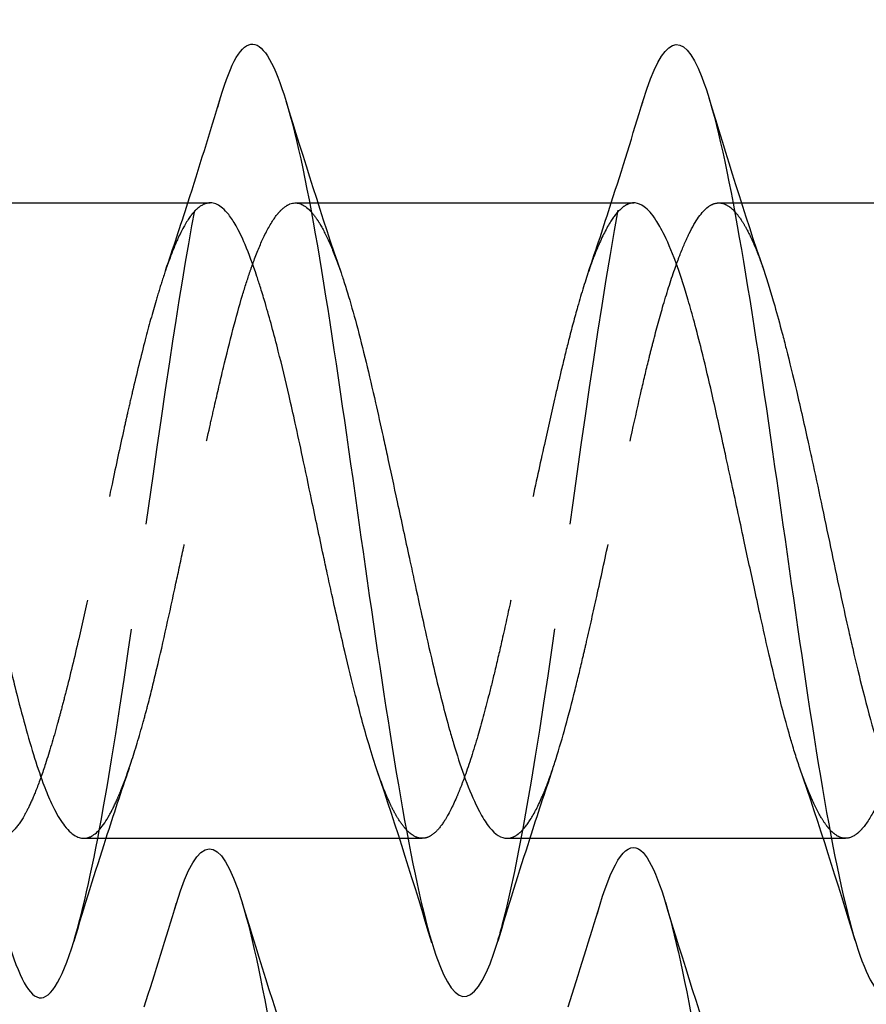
# Model space of a CAD drawing. Header units: millimetres. Extents: x -168 to 186, y -85 to 278.
# Tile 35 of 44: x 145.36 to 149.36, y 271.71 to 276.36. Entities that reach past the tile are written whole.
import ezdxf

# ---------------------------------------------------------------- set-up
doc = ezdxf.new("R2010")
doc.units = ezdxf.units.MM
doc.header["$LTSCALE"] = 10
doc.linetypes.add('ALLCAD_Strich', pattern=[0.2, 0.15, -0.05])
doc.layers.add('BESCH_KONT_sich_schn_grun_2d', color=10, linetype='Continuous')

msp = doc.modelspace()

# ---------------------------------------------------------------- linework, layer by layer
at = {"layer": 'BESCH_KONT_sich_schn_grun_2d', "linetype": 'Continuous'}
for p, q in [((144.7693, 275.497), (146.2625, 275.497)), ((146.7313, 275.497), (146.7314, 275.497)), ((146.7701, 275.497), (148.2625, 275.497)), ((148.7304, 275.497), (148.7305, 275.497)), ((148.7704, 275.497), (150.2615, 275.497)), ((145.6648, 272.497), (147.1556, 272.497)), ((147.1957, 272.497), (147.1957, 272.497)), ((147.6636, 272.497), (149.1563, 272.497)), ((149.1949, 272.497), (149.1949, 272.497))]:
    msp.add_line(p, q, dxfattribs=at)
at = {"layer": 'BESCH_KONT_sich_schn_grun_2d', "linetype": 'ALLCAD_Strich'}
for p, q in [((146.6643, 275.497), (146.7313, 275.497)), ((146.7314, 275.497), (146.7701, 275.497)), ((148.6634, 275.497), (148.7304, 275.497)), ((148.7305, 275.497), (148.7704, 275.497)), ((147.1556, 272.497), (147.1957, 272.497)), ((147.1957, 272.497), (147.2628, 272.497)), ((149.1563, 272.497), (149.1949, 272.497)), ((149.1949, 272.497), (149.2618, 272.497))]:
    msp.add_line(p, q, dxfattribs=at)
at = {"layer": 'BESCH_KONT_sich_schn_grun_2d', "linetype": 'Continuous'}
for points, knots in [([(146.3106, 275.9944), (146.3354, 276.0766), (146.3603, 276.1406), (146.3851, 276.1831), (146.4898, 276.362), (146.5944, 276.1564), (146.6991, 275.6589), (146.8039, 275.1613), (146.9085, 274.3716), (147.0132, 273.6439), (147.1179, 272.9162), (147.2226, 272.2507), (147.3273, 271.9457), (147.4248, 271.6617), (147.5222, 271.6904), (147.6197, 272.0115)], [29.366032, 29.366032, 29.366032, 29.366032, 29.599941, 29.599941, 29.599941, 30.586606, 30.586606, 30.586606, 31.57327, 31.57327, 31.57327, 32.559935, 32.559935, 32.559935, 33.478564, 33.478564, 33.478564, 33.478564]), ([(148.3062, 275.9805), (148.3987, 276.2847), (148.4911, 276.3313), (148.5835, 276.0911), (148.6883, 275.8191), (148.7929, 275.1788), (148.8976, 274.4576), (149.0023, 273.7364), (149.107, 272.9343), (149.2117, 272.4109), (149.3164, 271.8875), (149.421, 271.6431), (149.5257, 271.787), (149.5557, 271.8282), (149.5857, 271.9012), (149.6156, 272.0004)], [35.635372, 35.635372, 35.635372, 35.635372, 36.506594, 36.506594, 36.506594, 37.493258, 37.493258, 37.493258, 38.479923, 38.479923, 38.479923, 39.466588, 39.466588, 39.466588, 39.74888, 39.74888, 39.74888, 39.74888]), ([(144.3078, 275.9814), (144.3721, 276.193), (144.4364, 276.288), (144.5007, 276.2348), (144.6054, 276.1481), (144.7101, 275.6679), (144.8148, 275.0098), (144.9195, 274.3516), (145.0241, 273.5154), (145.1288, 272.8762), (145.2335, 272.237), (145.3382, 271.795), (145.4429, 271.7481), (145.5012, 271.722), (145.5595, 271.8185), (145.6177, 272.0105)], [23.074001, 23.074001, 23.074001, 23.074001, 23.679953, 23.679953, 23.679953, 24.666617, 24.666617, 24.666617, 25.653282, 25.653282, 25.653282, 26.639947, 26.639947, 26.639947, 27.189226, 27.189226, 27.189226, 27.189226]), ([(147.0506, 272.8155), (147.0377, 272.8534), (147.0249, 272.8943), (147.0005, 272.9765), (146.989, 273.0173), (146.9679, 273.0956), (146.9582, 273.1326), (146.9316, 273.2372), (146.9146, 273.3071), (146.8772, 273.4662), (146.8568, 273.5561), (146.8291, 273.6816), (146.8217, 273.7152), (146.8084, 273.7769), (146.8024, 273.8049), (146.7777, 273.9205), (146.7592, 274.0087), (146.7264, 274.1646), (146.7122, 274.2322), (146.6864, 274.3524), (146.675, 274.4053), (146.6538, 274.5008), (146.6442, 274.5436), (146.6176, 274.659), (146.6006, 274.7297), (146.5632, 274.8773), (146.5427, 274.9525), (146.515, 275.0467), (146.5077, 275.071), (146.4943, 275.1136), (146.4883, 275.1322), (146.4636, 275.2066), (146.4451, 275.2569), (146.4124, 275.3342), (146.3981, 275.3638), (146.3724, 275.4095), (146.3609, 275.4271), (146.3398, 275.454), (146.3301, 275.4643), (146.3035, 275.4869), (146.2865, 275.4949), (146.2671, 275.4969), (146.2648, 275.497), (146.2625, 275.497)], [2.315319, 2.315319, 2.315319, 2.315319, 2.3341901, 2.3341901, 2.3509498, 2.3509498, 2.3649716, 2.3649716, 2.3894411, 2.3894411, 2.4185547, 2.4185547, 2.4290813, 2.4290813, 2.4377475, 2.4377475, 2.4647805, 2.4647805, 2.4856821, 2.4856821, 2.5024427, 2.5024427, 2.5164653, 2.5164653, 2.540936, 2.540936, 2.5700513, 2.5700513, 2.5805785, 2.5805785, 2.5892451, 2.5892451, 2.61628, 2.61628, 2.6371826, 2.6371826, 2.6539442, 2.6539442, 2.6679676, 2.6679676, 2.6924403, 2.6924403, 2.6957492, 2.6957492, 2.6957492, 2.6957492]), ([(149.0464, 272.8279), (149.0426, 272.839), (149.0387, 272.8504), (149.0275, 272.8845), (149.0202, 272.9078), (149.0068, 272.9518), (149.0008, 272.9723), (148.9761, 273.0587), (148.9576, 273.1292), (148.9249, 273.2619), (148.9106, 273.3221), (148.8849, 273.4341), (148.8734, 273.4852), (148.8523, 273.5807), (148.8426, 273.6248), (148.816, 273.7471), (148.799, 273.8262), (148.7616, 274.0004), (148.7412, 274.0953), (148.7135, 274.2233), (148.7061, 274.2572), (148.6928, 274.3185), (148.6868, 274.346), (148.6621, 274.4586), (148.6436, 274.5418), (148.6108, 274.6838), (148.5966, 274.7437), (148.5708, 274.8473), (148.5594, 274.8918), (148.5382, 274.9701), (148.5286, 275.0045), (148.502, 275.0948), (148.485, 275.1477), (148.4475, 275.2526), (148.4271, 275.3023), (148.3994, 275.3591), (148.3921, 275.3731), (148.3787, 275.3967), (148.3727, 275.4066), (148.348, 275.4444), (148.3295, 275.4656), (148.2967, 275.4896), (148.2825, 275.4955), (148.2663, 275.4969), (148.2644, 275.497), (148.2625, 275.497)], [1.3528402, 1.3528402, 1.3528402, 1.3528402, 1.3583102, 1.3583102, 1.3688346, 1.3688346, 1.3774975, 1.3774975, 1.4045224, 1.4045224, 1.4254146, 1.4254146, 1.4421682, 1.4421682, 1.4561853, 1.4561853, 1.4806481, 1.4806481, 1.5097518, 1.5097518, 1.5202746, 1.5202746, 1.5289376, 1.5289376, 1.5559643, 1.5559643, 1.5768577, 1.5768577, 1.5936122, 1.5936122, 1.60763, 1.60763, 1.6320934, 1.6320934, 1.6611984, 1.6611984, 1.6717218, 1.6717218, 1.6803857, 1.6803857, 1.707409, 1.707409, 1.7283058, 1.7283058, 1.7311078, 1.7311078, 1.7311078, 1.7311078]), ([(144.8762, 275.1742), (144.8778, 275.1694), (144.8794, 275.1646), (144.9029, 275.0948), (144.9248, 275.022), (144.9658, 274.8739), (144.9847, 274.8008), (145.0109, 274.6939), (145.0182, 274.6635), (145.0397, 274.5721), (145.0538, 274.5097), (145.0981, 274.3085), (145.128, 274.1657), (145.1701, 273.9657), (145.1819, 273.9095), (145.2001, 273.8245), (145.2063, 273.7953), (145.2286, 273.692), (145.2447, 273.6187), (145.2798, 273.4628), (145.2988, 273.3812), (145.325, 273.2728), (145.3323, 273.2431), (145.3538, 273.1569), (145.3679, 273.1022), (145.4123, 272.9387), (145.4421, 272.8408), (145.4842, 272.7279), (145.496, 272.6988), (145.5141, 272.6586), (145.5204, 272.6456), (145.5426, 272.6021), (145.5587, 272.576), (145.5938, 272.5309), (145.6129, 272.514), (145.6391, 272.5014), (145.6464, 272.4991), (145.6574, 272.4973), (145.6611, 272.497), (145.6648, 272.497)], [3.5886821, 3.5886821, 3.5886821, 3.5886821, 3.5910456, 3.5910456, 3.622556, 3.622556, 3.6496033, 3.6496033, 3.6600657, 3.6600657, 3.6805862, 3.6805862, 3.7247439, 3.7247439, 3.7419665, 3.7419665, 3.7509787, 3.7509787, 3.7740576, 3.7740576, 3.8011497, 3.8011497, 3.811611, 3.811611, 3.8321659, 3.8321659, 3.8762675, 3.8762675, 3.893489, 3.893489, 3.9024985, 3.9024985, 3.925562, 3.925562, 3.9526932, 3.9526932, 3.9631536, 3.9631536, 3.9685015, 3.9685015, 3.9685015, 3.9685015]), ([(146.8798, 275.1668), (146.8826, 275.1586), (146.8854, 275.1503), (146.8955, 275.1198), (146.9028, 275.0969), (146.9244, 275.0263), (146.9386, 274.9761), (146.9829, 274.8105), (147.0126, 274.6859), (147.0545, 274.5009), (147.0663, 274.4476), (147.0845, 274.3652), (147.0907, 274.3367), (147.1129, 274.2347), (147.1289, 274.1603), (147.1641, 273.9969), (147.1833, 273.9079), (147.2096, 273.7859), (147.2169, 273.7522), (147.2385, 273.6525), (147.2527, 273.5871), (147.297, 273.3874), (147.3267, 273.2589), (147.3686, 273.0953), (147.3804, 273.0511), (147.3985, 272.9868), (147.4048, 272.9653), (147.427, 272.891), (147.443, 272.8417), (147.4782, 272.7434), (147.4974, 272.6966), (147.5237, 272.6414), (147.531, 272.6271), (147.5526, 272.5878), (147.5668, 272.5659), (147.6087, 272.5143), (147.636, 272.497), (147.6636, 272.497)], [4.5548186, 4.5548186, 4.5548186, 4.5548186, 4.5588422, 4.5588422, 4.5692995, 4.5692995, 4.5899767, 4.5899767, 4.633879, 4.633879, 4.6510966, 4.6510966, 4.6600969, 4.6600969, 4.683106, 4.683106, 4.7103739, 4.7103739, 4.7208306, 4.7208306, 4.7415249, 4.7415249, 4.7853993, 4.7853993, 4.8026163, 4.8026163, 4.8116153, 4.8116153, 4.8346168, 4.8346168, 4.8619036, 4.8619036, 4.8723598, 4.8723598, 4.8930698, 4.8930698, 4.9334083, 4.9334083, 4.9334083, 4.9334083]), ([(148.8753, 275.1789), (148.8925, 275.1282), (148.9098, 275.0722), (148.939, 274.9701), (148.9508, 274.9267), (148.9689, 274.8577), (148.9751, 274.8335), (148.9973, 274.7459), (149.0133, 274.68), (149.0486, 274.5305), (149.0678, 274.4462), (149.0942, 274.3266), (149.1014, 274.2933), (149.1231, 274.1932), (149.1374, 274.1258), (149.1816, 273.9157), (149.2112, 273.773), (149.253, 273.5801), (149.2649, 273.5265), (149.283, 273.4464), (149.2892, 273.4193), (149.3114, 273.324), (149.3274, 273.2578), (149.3627, 273.1193), (149.3819, 273.0484), (149.4083, 272.9577), (149.4155, 272.9334), (149.4372, 272.8632), (149.4515, 272.8199), (149.4957, 272.6969), (149.5253, 272.6305), (149.5671, 272.5642), (149.5789, 272.5485), (149.5971, 272.5292), (149.6033, 272.5234), (149.6255, 272.5058), (149.6415, 272.4988), (149.6597, 272.4971), (149.6618, 272.497), (149.6639, 272.497)], [5.5176655, 5.5176655, 5.5176655, 5.5176655, 5.5429863, 5.5429863, 5.5602007, 5.5602007, 5.5691947, 5.5691947, 5.5921676, 5.5921676, 5.6195248, 5.6195248, 5.6299787, 5.6299787, 5.650743, 5.650743, 5.6945029, 5.6945029, 5.7117171, 5.7117171, 5.7207106, 5.7207106, 5.7436803, 5.7436803, 5.7710448, 5.7710448, 5.7814992, 5.7814992, 5.8022825, 5.8022825, 5.8460104, 5.8460104, 5.8632255, 5.8632255, 5.8722187, 5.8722187, 5.8951858, 5.8951858, 5.8982158, 5.8982158, 5.8982158, 5.8982158]), ([(144.1055, 272.1962), (144.1413, 272.3145), (144.1771, 272.396), (144.2128, 272.4317), (144.3175, 272.5362), (144.4222, 272.2485), (144.5269, 271.6977), (144.6316, 271.147), (144.7363, 270.333), (144.841, 269.6211), (144.9457, 268.9091), (145.0503, 268.2992), (145.155, 268.0647), (145.2417, 267.8705), (145.3284, 267.9339), (145.4151, 268.2189)], [10.516159, 10.516159, 10.516159, 10.516159, 10.853312, 10.853312, 10.853312, 11.839976, 11.839976, 11.839976, 12.826641, 12.826641, 12.826641, 13.813306, 13.813306, 13.813306, 14.630449, 14.630449, 14.630449, 14.630449]), ([(146.1024, 272.19), (146.2054, 272.5297), (146.3083, 272.534), (146.4113, 272.1986), (146.516, 271.8576), (146.6207, 271.1654), (146.7254, 270.4325), (146.8301, 269.6997), (146.9347, 268.9261), (147.0394, 268.4588), (147.1441, 267.9915), (147.2488, 267.8305), (147.3535, 268.0479), (147.3726, 268.0877), (147.3918, 268.14), (147.4109, 268.2035)], [16.78948, 16.78948, 16.78948, 16.78948, 17.759965, 17.759965, 17.759965, 18.746629, 18.746629, 18.746629, 19.733294, 19.733294, 19.733294, 20.719959, 20.719959, 20.719959, 20.90033, 20.90033, 20.90033, 20.90033]), ([(148.1028, 272.1854), (148.1671, 272.397), (148.2314, 272.492), (148.2957, 272.4388), (148.4004, 272.3521), (148.5051, 271.8719), (148.6098, 271.2138), (148.7145, 270.5556), (148.8191, 269.7194), (148.9238, 269.0802), (149.0285, 268.441), (149.1332, 267.999), (149.2379, 267.9521), (149.2962, 267.926), (149.3545, 268.0225), (149.4127, 268.2145)], [23.074001, 23.074001, 23.074001, 23.074001, 23.679953, 23.679953, 23.679953, 24.666617, 24.666617, 24.666617, 25.653282, 25.653282, 25.653282, 26.639947, 26.639947, 26.639947, 27.189226, 27.189226, 27.189226, 27.189226])]:
    msp.add_open_spline(points, degree=3, knots=knots, dxfattribs=at)
at = {"layer": 'BESCH_KONT_sich_schn_grun_2d', "linetype": 'ALLCAD_Strich'}
for points, knots in [([(145.6177, 272.0105), (145.6641, 272.1634), (145.7105, 272.3769), (145.757, 272.6373), (145.8617, 273.2248), (145.9663, 274.0514), (146.071, 274.7463), (146.1509, 275.2764), (146.2308, 275.7298), (146.3106, 275.9944)], [27.189226, 27.189226, 27.189226, 27.189226, 27.626611, 27.626611, 27.626611, 28.613276, 28.613276, 28.613276, 29.366032, 29.366032, 29.366032, 29.366032]), ([(147.6197, 272.0115), (147.6269, 272.0353), (147.6341, 272.0606), (147.6413, 272.0876), (147.7461, 272.4788), (147.8507, 273.2058), (147.9554, 273.9423), (148.0601, 274.6789), (148.1648, 275.425), (148.2695, 275.8461), (148.2817, 275.8954), (148.294, 275.9402), (148.3062, 275.9805)], [33.478564, 33.478564, 33.478564, 33.478564, 33.5466, 33.5466, 33.5466, 34.533264, 34.533264, 34.533264, 35.519929, 35.519929, 35.519929, 35.635372, 35.635372, 35.635372, 35.635372]), ([(146.2625, 275.497), (146.2445, 275.497), (146.2264, 275.4899), (146.2009, 275.4702), (146.1936, 275.4633), (146.1802, 275.4486), (146.1742, 275.4413), (146.1495, 275.4077), (146.1311, 275.3749), (146.0983, 275.3042), (146.084, 275.2693), (146.0583, 275.1995), (146.0468, 275.166), (146.0257, 275.1003), (146.016, 275.0688), (145.9894, 274.9783), (145.9725, 274.9165), (145.935, 274.7731), (145.9146, 274.6902), (145.8869, 274.5721), (145.8795, 274.5403), (145.8662, 274.4815), (145.8602, 274.4547), (145.8355, 274.3433), (145.817, 274.2568), (145.7842, 274.1016), (145.77, 274.0334), (145.7442, 273.9107), (145.7328, 273.8562), (145.7116, 273.7568), (145.702, 273.7118), (145.6754, 273.5894), (145.6584, 273.5131), (145.6209, 273.3511), (145.6005, 273.2666), (145.5728, 273.158), (145.5654, 273.1299), (145.5521, 273.0797), (145.5461, 273.0575), (145.5214, 272.9684), (145.503, 272.906), (145.4702, 272.8054), (145.456, 272.7651), (145.4302, 272.6995), (145.4187, 272.6729), (145.3976, 272.6289), (145.3879, 272.6107), (145.3619, 272.5671), (145.3454, 272.5454), (145.3081, 272.5094), (145.2872, 272.4986), (145.259, 272.4967), (145.2516, 272.4973), (145.2382, 272.5008), (145.2322, 272.5031), (145.2134, 272.5129), (145.2007, 272.5231), (145.1881, 272.5369)], [2.6957492, 2.6957492, 2.6957492, 2.6957492, 2.7215569, 2.7215569, 2.7320845, 2.7320845, 2.7407517, 2.7407517, 2.7677856, 2.7677856, 2.7886904, 2.7886904, 2.8054533, 2.8054533, 2.8194774, 2.8194774, 2.8439478, 2.8439478, 2.8730675, 2.8730675, 2.8835971, 2.8835971, 2.8922642, 2.8922642, 2.9193131, 2.9193131, 2.9402133, 2.9402133, 2.9569748, 2.9569748, 2.9710001, 2.9710001, 2.9954921, 2.9954921, 3.0246049, 3.0246049, 3.0351275, 3.0351275, 3.0437983, 3.0437983, 3.0707758, 3.0707758, 3.0917086, 3.0917086, 3.1084834, 3.1084834, 3.122507, 3.122507, 3.1462098, 3.1462098, 3.1760059, 3.1760059, 3.186593, 3.186593, 3.1952379, 3.1952379, 3.2137387, 3.2137387, 3.2137387, 3.2137387]), ([(145.6648, 272.497), (145.6753, 272.497), (145.6857, 272.4995), (145.7264, 272.5186), (145.7562, 272.5533), (145.7982, 272.6285), (145.8101, 272.6525), (145.8282, 272.6933), (145.8344, 272.7081), (145.8567, 272.7633), (145.8727, 272.8077), (145.9079, 272.914), (145.927, 272.9773), (145.9532, 273.072), (145.9605, 273.0991), (145.982, 273.1815), (145.9962, 273.2388), (146.0405, 273.4252), (146.0703, 273.5611), (146.1123, 273.7567), (146.1241, 273.8123), (146.1423, 273.8975), (146.1485, 273.9268), (146.1707, 274.0311), (146.1868, 274.1062), (146.222, 274.2686), (146.241, 274.3553), (146.2673, 274.4725), (146.2746, 274.5047), (146.2962, 274.5992), (146.3103, 274.6603), (146.3546, 274.8449), (146.3844, 274.9599), (146.4264, 275.1005), (146.4382, 275.1378), (146.4563, 275.1909), (146.4626, 275.2084), (146.4848, 275.2683), (146.5008, 275.3067), (146.536, 275.3796), (146.5551, 275.4119), (146.5814, 275.4464), (146.5887, 275.4548), (146.6103, 275.4765), (146.6245, 275.4865), (146.6687, 275.5037), (146.6985, 275.4948), (146.7321, 275.4624), (146.7357, 275.4587), (146.7392, 275.4547)], [3.9685015, 3.9685015, 3.9685015, 3.9685015, 3.983739, 3.983739, 4.0277909, 4.0277909, 4.0450114, 4.0450114, 4.0540186, 4.0540186, 4.0770684, 4.0770684, 4.1042341, 4.1042341, 4.1146935, 4.1146935, 4.1353059, 4.1353059, 4.1793138, 4.1793138, 4.1965335, 4.1965335, 4.2055387, 4.2055387, 4.2285764, 4.2285764, 4.2557724, 4.2557724, 4.2662311, 4.2662311, 4.2868676, 4.2868676, 4.3308362, 4.3308362, 4.3480551, 4.3480551, 4.3570585, 4.3570585, 4.3800856, 4.3800856, 4.4073084, 4.4073084, 4.4177664, 4.4177664, 4.4384243, 4.4384243, 4.482358, 4.482358, 4.4875101, 4.4875101, 4.4875101, 4.4875101]), ([(148.2625, 275.497), (148.2529, 275.497), (148.2434, 275.4949), (148.2242, 275.4866), (148.2145, 275.4804), (148.1879, 275.4577), (148.1709, 275.437), (148.1335, 275.3785), (148.1131, 275.3384), (148.0853, 275.273), (148.078, 275.2546), (148.0646, 275.2194), (148.0586, 275.2028), (148.0339, 275.1318), (148.0154, 275.072), (147.9827, 274.9565), (147.9684, 274.9031), (147.9427, 274.8019), (147.9312, 274.7552), (147.9101, 274.6669), (147.9004, 274.6257), (147.8738, 274.5102), (147.8568, 274.4345), (147.8194, 274.2651), (147.799, 274.1711), (147.7713, 274.0423), (147.7639, 274.008), (147.7506, 273.9455), (147.7446, 273.9173), (147.7199, 273.8013), (147.7014, 273.7141), (147.6686, 273.5627), (147.6544, 273.4978), (147.6286, 273.384), (147.6172, 273.3345), (147.596, 273.2462), (147.5864, 273.207), (147.5598, 273.1024), (147.5428, 273.0396), (147.5054, 272.9112), (147.4849, 272.8477), (147.4572, 272.7709), (147.4499, 272.7515), (147.4365, 272.7178), (147.4305, 272.7033), (147.4058, 272.6463), (147.3873, 272.61), (147.3545, 272.5584), (147.3403, 272.5404), (147.3146, 272.516), (147.3031, 272.5081), (147.282, 272.499), (147.2723, 272.497), (147.2457, 272.4971), (147.2287, 272.5035), (147.2038, 272.522), (147.196, 272.5291), (147.1881, 272.5375)], [1.7311078, 1.7311078, 1.7311078, 1.7311078, 1.7450623, 1.7450623, 1.7590811, 1.7590811, 1.7835443, 1.7835443, 1.8126517, 1.8126517, 1.8231762, 1.8231762, 1.8318405, 1.8318405, 1.858868, 1.858868, 1.8797647, 1.8797647, 1.8965215, 1.8965215, 1.910541, 1.910541, 1.9350066, 1.9350066, 1.9641153, 1.9641153, 1.9746401, 1.9746401, 1.9833048, 1.9833048, 2.0103336, 2.0103336, 2.0312315, 2.0312315, 2.0479894, 2.0479894, 2.0620096, 2.0620096, 2.0864764, 2.0864764, 2.1155867, 2.1155867, 2.1261121, 2.1261121, 2.1347773, 2.1347773, 2.1618071, 2.1618071, 2.1827064, 2.1827064, 2.1994653, 2.1994653, 2.2134864, 2.2134864, 2.2379543, 2.2379543, 2.2491562, 2.2491562, 2.2491562, 2.2491562]), ([(147.6636, 272.497), (147.666, 272.497), (147.6684, 272.4971), (147.6826, 272.4987), (147.6945, 272.5031), (147.7126, 272.5146), (147.7188, 272.5194), (147.741, 272.5395), (147.7571, 272.5594), (147.7923, 272.6145), (147.8114, 272.6519), (147.8378, 272.7131), (147.8451, 272.7311), (147.8667, 272.7875), (147.8809, 272.8288), (147.9252, 272.9682), (147.9548, 273.0777), (147.9967, 273.2462), (148.0086, 273.2953), (148.0267, 273.3723), (148.0329, 273.3991), (148.0551, 273.4954), (148.0711, 273.5667), (148.1064, 273.7258), (148.1255, 273.814), (148.1519, 273.9368), (148.1592, 273.9708), (148.1808, 274.0724), (148.195, 274.1399), (148.2393, 274.3482), (148.2689, 274.4861), (148.3108, 274.6673), (148.3226, 274.717), (148.3408, 274.7904), (148.347, 274.8151), (148.3692, 274.9013), (148.3852, 274.96), (148.4204, 275.0804), (148.4396, 275.1403), (148.466, 275.2145), (148.4733, 275.234), (148.4949, 275.2897), (148.5092, 275.3228), (148.5534, 275.4131), (148.583, 275.4556), (148.6249, 275.487), (148.6367, 275.4928), (148.6548, 275.4967), (148.6611, 275.4972), (148.6833, 275.496), (148.6993, 275.4895), (148.7229, 275.4718), (148.7304, 275.4649), (148.7379, 275.4569)], [4.9334083, 4.9334083, 4.9334083, 4.9334083, 4.9369186, 4.9369186, 4.9541351, 4.9541351, 4.9631329, 4.9631329, 4.9861276, 4.9861276, 5.0134314, 5.0134314, 5.0238871, 5.0238871, 5.0446107, 5.0446107, 5.088437, 5.088437, 5.1056529, 5.1056529, 5.1146497, 5.1146497, 5.1376381, 5.1376381, 5.1649573, 5.1649573, 5.1754126, 5.1754126, 5.1961483, 5.1961483, 5.2399548, 5.2399548, 5.2571703, 5.2571703, 5.2661661, 5.2661661, 5.2891491, 5.2891491, 5.3164816, 5.3164816, 5.3269366, 5.3269366, 5.3476852, 5.3476852, 5.3914706, 5.3914706, 5.4086858, 5.4086858, 5.4176808, 5.4176808, 5.4406591, 5.4406591, 5.4514028, 5.4514028, 5.4514028, 5.4514028]), ([(150.2615, 275.497), (150.258, 275.497), (150.2545, 275.4967), (150.2324, 275.4933), (150.214, 275.4827), (150.1812, 275.4505), (150.167, 275.4318), (150.1412, 275.3902), (150.1297, 275.3689), (150.1085, 275.3249), (150.0989, 275.303), (150.0723, 275.238), (150.0553, 275.1913), (150.0179, 275.0784), (149.9975, 275.0102), (149.9698, 274.9095), (149.9624, 274.882), (149.949, 274.8307), (149.943, 274.807), (149.9183, 274.708), (149.8998, 274.629), (149.8671, 274.4836), (149.8528, 274.4186), (149.8271, 274.2994), (149.8156, 274.2456), (149.7945, 274.1462), (149.7848, 274.1006), (149.7582, 273.9753), (149.7412, 273.8955), (149.7038, 273.7223), (149.6834, 273.6294), (149.6557, 273.5065), (149.6483, 273.4742), (149.635, 273.4162), (149.629, 273.3902), (149.6042, 273.2847), (149.5857, 273.2082), (149.553, 273.0802), (149.5387, 273.0272), (149.513, 272.9372), (149.5015, 272.8992), (149.4804, 272.8335), (149.4708, 272.8052), (149.4441, 272.732), (149.4272, 272.6908), (149.3897, 272.6128), (149.3693, 272.5786), (149.3416, 272.5436), (149.3342, 272.5355), (149.3209, 272.5228), (149.3149, 272.5178), (149.2902, 272.5005), (149.2717, 272.4952), (149.239, 272.4994), (149.2247, 272.5059), (149.2026, 272.523), (149.1948, 272.5304), (149.187, 272.5391)], [0.7668182, 0.7668182, 0.7668182, 0.7668182, 0.7718598, 0.7718598, 0.7987756, 0.7987756, 0.8197126, 0.8197126, 0.8364847, 0.8364847, 0.8505023, 0.8505023, 0.8749173, 0.8749173, 0.9040276, 0.9040276, 0.9145614, 0.9145614, 0.9232239, 0.9232239, 0.9502489, 0.9502489, 0.9711348, 0.9711348, 0.9878844, 0.9878844, 1.0018996, 1.0018996, 1.0263635, 1.0263635, 1.055463, 1.055463, 1.0659835, 1.0659835, 1.0746436, 1.0746436, 1.101686, 1.101686, 1.1225666, 1.1225666, 1.1393141, 1.1393141, 1.1533285, 1.1533285, 1.1777942, 1.1777942, 1.2068911, 1.2068911, 1.2174101, 1.2174101, 1.226073, 1.226073, 1.2530791, 1.2530791, 1.2739785, 1.2739785, 1.2853735, 1.2853735, 1.2853735, 1.2853735]), ([(146.7393, 275.4547), (146.7475, 275.4454), (146.7558, 275.4347), (146.7704, 275.4133), (146.7766, 275.4034), (146.7988, 275.3651), (146.8149, 275.3325), (146.8473, 275.257), (146.8635, 275.2142), (146.8798, 275.1668)], [4.48753008, 4.48753008, 4.48753008, 4.48753008, 4.49957619, 4.49957619, 4.50857795, 4.50857795, 4.53159551, 4.53159551, 4.55481862, 4.55481862, 4.55481862, 4.55481862]), ([(148.738, 275.4568), (148.7496, 275.4444), (148.7612, 275.4292), (148.7801, 275.3999), (148.7873, 275.3874), (148.809, 275.3471), (148.8233, 275.3161), (148.8501, 275.25), (148.8627, 275.2159), (148.8753, 275.1789)], [5.45143098, 5.45143098, 5.45143098, 5.45143098, 5.46800363, 5.46800363, 5.4784581, 5.4784581, 5.499215, 5.499215, 5.51766552, 5.51766552, 5.51766552, 5.51766552]), ([(149.187, 272.5392), (149.1833, 272.5433), (149.1796, 272.5477), (149.1663, 272.5647), (149.1567, 272.579), (149.1301, 272.6236), (149.1131, 272.6579), (149.0795, 272.7361), (149.0629, 272.7797), (149.0464, 272.8279)], [1.28539868, 1.28539868, 1.28539868, 1.28539868, 1.29073491, 1.29073491, 1.30475182, 1.30475182, 1.3292059, 1.3292059, 1.3528402, 1.3528402, 1.3528402, 1.3528402]), ([(147.1881, 272.5376), (147.1756, 272.551), (147.163, 272.5677), (147.1431, 272.5994), (147.1358, 272.6123), (147.1224, 272.6377), (147.1164, 272.6498), (147.0917, 272.703), (147.0732, 272.75), (147.0534, 272.8074), (147.052, 272.8115), (147.0506, 272.8155)], [2.249181, 2.249181, 2.249181, 2.249181, 2.26706633, 2.26706633, 2.27759244, 2.27759244, 2.28625809, 2.28625809, 2.31328975, 2.31328975, 2.31531896, 2.31531896, 2.31531896, 2.31531896]), ([(145.4151, 268.2189), (145.4331, 268.2781), (145.4511, 268.3468), (145.4691, 268.4246), (145.5738, 268.878), (145.6785, 269.6436), (145.7832, 270.3781), (145.8879, 271.1126), (145.9925, 271.8159), (146.0972, 272.1727), (146.0989, 272.1785), (146.1007, 272.1843), (146.1024, 272.19)], [14.630449, 14.630449, 14.630449, 14.630449, 14.79997, 14.79997, 14.79997, 15.786635, 15.786635, 15.786635, 16.7733, 16.7733, 16.7733, 16.78948, 16.78948, 16.78948, 16.78948]), ([(147.4109, 268.2035), (147.4965, 268.4869), (147.582, 268.9906), (147.6676, 269.5684), (147.7723, 270.2756), (147.8769, 271.0939), (147.9816, 271.6564), (148.022, 271.8735), (148.0624, 272.0524), (148.1028, 272.1854)], [20.90033, 20.90033, 20.90033, 20.90033, 21.706623, 21.706623, 21.706623, 22.693288, 22.693288, 22.693288, 23.074001, 23.074001, 23.074001, 23.074001])]:
    msp.add_open_spline(points, degree=3, knots=knots, dxfattribs=at)
at = {"layer": 'BESCH_KONT_sich_schn_grun_2d', "linetype": 'Continuous'}
for points in [[(146.1564, 275.497), (146.2092, 275.6617), (146.2604, 275.828), (146.3106, 275.9944)], [(148.6167, 275.9929), (148.6994, 275.7191), (148.7845, 275.4458), (148.8753, 275.1789)], [(146.6198, 275.9786), (146.703, 275.7049), (146.7889, 275.4318), (146.8798, 275.1668)], [(148.1555, 275.497), (148.2069, 275.6569), (148.257, 275.8185), (148.3062, 275.9805)], [(146.7392, 275.4547), (146.7392, 275.4547), (146.7393, 275.4547), (146.7393, 275.4547)], [(148.7379, 275.4569), (148.738, 275.4569), (148.738, 275.4568), (148.738, 275.4568)], [(149.3069, 272.0148), (149.2235, 272.2888), (149.1376, 272.5624), (149.0464, 272.8279)], [(147.3088, 272.003), (147.2262, 272.2764), (147.1412, 272.5492), (147.0506, 272.8155)], [(147.1881, 272.5375), (147.1881, 272.5375), (147.1881, 272.5376), (147.1881, 272.5376)], [(149.187, 272.5391), (149.187, 272.5392), (149.187, 272.5392), (149.187, 272.5392)], [(145.7693, 272.497), (145.7175, 272.336), (145.6671, 272.1733), (145.6177, 272.0105)], [(147.7708, 272.497), (147.7192, 272.3363), (147.6691, 272.1741), (147.6197, 272.0115)], [(145.9504, 271.701), (146.0024, 271.8629), (146.0527, 272.0263), (146.1024, 272.19)], [(146.4134, 272.1916), (146.496, 271.919), (146.5808, 271.6469), (146.6712, 271.3813)], [(147.9517, 271.701), (148.0034, 271.8613), (148.0535, 272.0233), (148.1028, 272.1854)], [(148.4109, 272.1953), (148.494, 271.9204), (148.5797, 271.6458), (148.6712, 271.3782)]]:
    msp.add_open_spline(points, degree=3, dxfattribs=at)
at = {"layer": 'BESCH_KONT_sich_schn_grun_2d', "linetype": 'ALLCAD_Strich'}
for points in [[(146.0511, 275.1779), (146.087, 275.2833), (146.1221, 275.3898), (146.1564, 275.497)], [(148.0482, 275.1727), (148.0848, 275.2798), (148.1205, 275.388), (148.1555, 275.497)], [(145.8787, 272.8263), (145.8414, 272.7176), (145.805, 272.6077), (145.7693, 272.497)], [(147.8773, 272.8193), (147.841, 272.7128), (147.8056, 272.6053), (147.7708, 272.497)]]:
    msp.add_open_spline(points, degree=3, dxfattribs=at)

doc.saveas('drawing.dxf')
